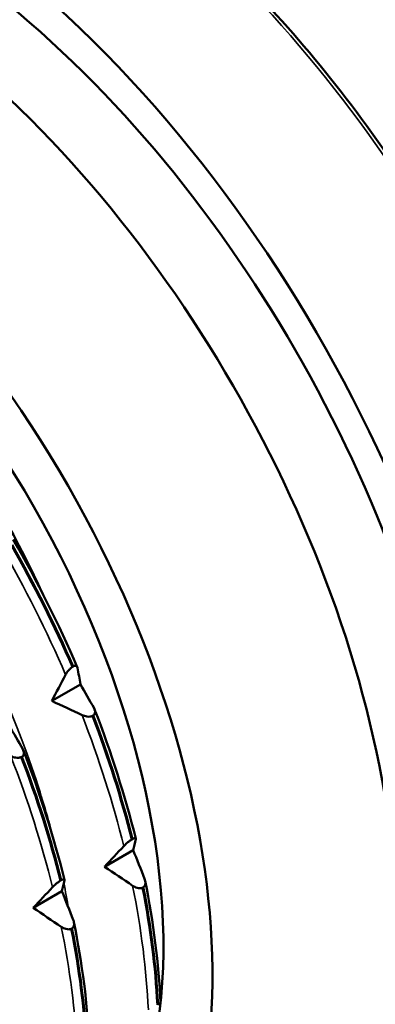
# Model space of a CAD drawing. Header units: millimetres. Extents: x 61 to 380, y 52 to 244.
# Tile 21 of 28: x 317.12 to 323.53, y 96.61 to 114.36. Entities that reach past the tile are written whole.
import ezdxf

# ---------------------------------------------------------------- set-up
doc = ezdxf.new("R2010")
doc.units = ezdxf.units.MM
doc.layers.add('Видимые тонкие (ГОСТ)', color=7, linetype='Continuous', lineweight=35)
doc.layers.add('Видимый контур (ГОСТ)', color=7, linetype='Continuous', lineweight=50)

msp = doc.modelspace()

# ---------------------------------------------------------------- linework, layer by layer
at = {"layer": 'Видимые тонкие (ГОСТ)'}
msp.add_ellipse((317.134, 105.547), major_axis=(7.75, -13.423), ratio=0.57735, start_param=0, end_param=3.141593, dxfattribs=at)
msp.add_open_spline([(312.514, 108.526), (312.727, 108.319), (312.936, 108.104), (313.142, 107.882), (315.019, 105.854), (316.565, 103.234), (317.42, 100.655), (317.55, 100.262), (317.664, 99.872), (317.762, 99.485)], degree=3, knots=[27.0670919, 27.0670919, 27.0670919, 27.0670919, 27.1459139, 27.1459139, 27.1459139, 27.8642878, 27.8642878, 27.8642878, 27.973481, 27.973481, 27.973481, 27.973481], dxfattribs=at)
for points in [[(316.782, 104.879), (317.22, 104.121), (317.613, 103.34), (317.952, 102.552)], [(318.249, 101.826), (318.556, 101.035), (318.808, 100.241), (319, 99.461)], [(316.965, 101.085), (317.272, 100.293), (317.523, 99.5), (317.716, 98.72)], [(317.918, 98.802), (317.95, 98.648), (317.979, 98.493), (318.005, 98.34)], [(319.16, 98.749), (319.315, 97.979), (319.41, 97.228), (319.443, 96.51)], [(317.875, 98.008), (318.031, 97.238), (318.126, 96.486), (318.158, 95.768)]]:
    msp.add_open_spline(points, degree=3, dxfattribs=at)
at = {"layer": 'Видимый контур (ГОСТ)'}
for p, q in [((318.075, 102.695), (318.087, 102.702)), ((317.704, 102.08), (318.22, 102.378)), ((318.45, 101.816), (318.438, 101.809)), ((317.165, 101.075), (317.153, 101.068)), ((319.144, 99.582), (319.156, 99.589)), ((318.655, 99.092), (319.17, 99.39)), ((317.86, 98.841), (317.872, 98.848)), ((319.351, 98.72), (319.339, 98.713)), ((317.37, 98.351), (317.886, 98.648)), ((318.067, 97.979), (318.055, 97.972)), ((319.606, 96.604), (319.618, 96.611)), ((319.618, 96.611), (319.664, 96.638))]:
    msp.add_line(p, q, dxfattribs=at)
for centre, major_axis, start_param, end_param in [((314.765, 104.179), (7.75, -13.423), 5.730321, 9.987898), ((314.765, 104.179), (7.325, -12.687), 6.002153, 9.70581), ((313.846, 103.648), (7.125, -12.341), 5.945339, 9.762625), ((319.213, 106.747), (7.225, -12.514), 0.123388, 2.054726), ((311.583, 102.342), (6.375, -11.042), 0.071478, 3.158847), ((311.583, 102.342), (-5.75, 9.959), 3.76829, 5.639651)]:
    msp.add_ellipse(centre, major_axis=major_axis, ratio=0.57735, start_param=start_param, end_param=end_param, dxfattribs=at)
for points, knots in [([(324.884, 92.123), (325.711, 92.601), (326.406, 93.305), (327.468, 95.097), (327.831, 96.19), (328.189, 98.659), (328.18, 100.038), (327.788, 102.935), (327.404, 104.452), (326.303, 107.473), (325.587, 108.975), (323.892, 111.812), (322.914, 113.148), (320.796, 115.518), (319.656, 116.552), (317.325, 118.215), (316.135, 118.842), (313.825, 119.623), (312.705, 119.777), (310.842, 119.605), (310.069, 119.365), (309.384, 118.97)], [3.926991, 3.926991, 3.926991, 3.926991, 4.240944, 4.240944, 4.559126, 4.559126, 4.880513, 4.880513, 5.202093, 5.202093, 5.523395, 5.523395, 5.844596, 5.844596, 6.165936, 6.165936, 6.487552, 6.487552, 6.808722, 6.808722, 7.068583, 7.068583, 7.068583, 7.068583]), ([(317.952, 102.552), (317.959, 102.565), (317.966, 102.577), (317.983, 102.602), (317.992, 102.614), (318.013, 102.641), (318.026, 102.655), (318.051, 102.678), (318.063, 102.688), (318.075, 102.695)], [-0.02001764, -0.02001764, -0.02001764, -0.02001764, -0.01517559, -0.01517559, -0.01064091, -0.01064091, -0.00496205, -0.00496205, 0, 0, 0, 0]), ([(318.087, 102.702), (318.093, 102.705), (318.099, 102.708), (318.111, 102.712), (318.116, 102.713), (318.132, 102.715), (318.14, 102.713), (318.158, 102.703), (318.164, 102.692), (318.167, 102.676)], [-0.02234974, -0.02234974, -0.02234974, -0.02234974, -0.0193503, -0.0193503, -0.01627138, -0.01627138, -0.00971082, -0.00971082, 0, 0, 0, 0]), ([(318.464, 101.95), (318.471, 101.939), (318.476, 101.927), (318.483, 101.904), (318.484, 101.893), (318.484, 101.868), (318.481, 101.855), (318.469, 101.833), (318.461, 101.824), (318.45, 101.816)], [-0.02001764, -0.02001764, -0.02001764, -0.02001764, -0.01517559, -0.01517559, -0.01064091, -0.01064091, -0.00496205, -0.00496205, 0, 0, 0, 0]), ([(318.438, 101.809), (318.431, 101.806), (318.424, 101.804), (318.408, 101.799), (318.4, 101.798), (318.374, 101.795), (318.355, 101.796), (318.308, 101.803), (318.278, 101.813), (318.249, 101.826)], [-0.02234974, -0.02234974, -0.02234974, -0.02234974, -0.0193503, -0.0193503, -0.01627138, -0.01627138, -0.00971082, -0.00971082, 0, 0, 0, 0]), ([(317.18, 101.209), (317.187, 101.197), (317.192, 101.185), (317.199, 101.163), (317.2, 101.151), (317.2, 101.127), (317.197, 101.114), (317.185, 101.091), (317.176, 101.082), (317.165, 101.075)], [-0.02001764, -0.02001764, -0.02001764, -0.02001764, -0.01517559, -0.01517559, -0.01064091, -0.01064091, -0.00496205, -0.00496205, 0, 0, 0, 0]), ([(317.153, 101.068), (317.147, 101.065), (317.14, 101.062), (317.124, 101.058), (317.116, 101.056), (317.09, 101.054), (317.07, 101.055), (317.023, 101.062), (316.994, 101.071), (316.965, 101.085)], [-0.02234974, -0.02234974, -0.02234974, -0.02234974, -0.0193503, -0.0193503, -0.01627138, -0.01627138, -0.00971082, -0.00971082, 0, 0, 0, 0]), ([(319, 99.461), (319.009, 99.471), (319.019, 99.482), (319.04, 99.502), (319.051, 99.512), (319.077, 99.534), (319.091, 99.546), (319.12, 99.566), (319.132, 99.575), (319.144, 99.582)], [-0.02001764, -0.02001764, -0.02001764, -0.02001764, -0.01517559, -0.01517559, -0.01064091, -0.01064091, -0.00496205, -0.00496205, 0, 0, 0, 0]), ([(319.156, 99.589), (319.162, 99.593), (319.168, 99.595), (319.179, 99.6), (319.183, 99.602), (319.197, 99.606), (319.204, 99.606), (319.215, 99.602), (319.217, 99.596), (319.215, 99.586)], [-0.02234974, -0.02234974, -0.02234974, -0.02234974, -0.0193503, -0.0193503, -0.01627138, -0.01627138, -0.00971082, -0.00971082, 0, 0, 0, 0]), ([(319.375, 98.873), (319.38, 98.859), (319.384, 98.845), (319.389, 98.818), (319.39, 98.805), (319.388, 98.777), (319.384, 98.762), (319.371, 98.737), (319.362, 98.728), (319.351, 98.72)], [-0.02001764, -0.02001764, -0.02001764, -0.02001764, -0.01517559, -0.01517559, -0.01064091, -0.01064091, -0.00496205, -0.00496205, 0, 0, 0, 0]), ([(317.716, 98.72), (317.725, 98.73), (317.735, 98.74), (317.756, 98.76), (317.767, 98.77), (317.792, 98.792), (317.807, 98.804), (317.835, 98.825), (317.848, 98.834), (317.86, 98.841)], [-0.02001764, -0.02001764, -0.02001764, -0.02001764, -0.01517559, -0.01517559, -0.01064091, -0.01064091, -0.00496205, -0.00496205, 0, 0, 0, 0]), ([(317.872, 98.848), (317.878, 98.851), (317.884, 98.854), (317.894, 98.859), (317.899, 98.86), (317.913, 98.864), (317.919, 98.865), (317.931, 98.861), (317.933, 98.854), (317.931, 98.844)], [-0.02234974, -0.02234974, -0.02234974, -0.02234974, -0.0193503, -0.0193503, -0.01627138, -0.01627138, -0.00971082, -0.00971082, 0, 0, 0, 0]), ([(319.339, 98.713), (319.333, 98.71), (319.326, 98.707), (319.311, 98.704), (319.303, 98.703), (319.277, 98.702), (319.259, 98.705), (319.214, 98.718), (319.186, 98.731), (319.16, 98.749)], [-0.02234974, -0.02234974, -0.02234974, -0.02234974, -0.0193503, -0.0193503, -0.01627138, -0.01627138, -0.00971082, -0.00971082, 0, 0, 0, 0]), ([(318.055, 97.972), (318.048, 97.968), (318.041, 97.966), (318.026, 97.963), (318.018, 97.962), (317.993, 97.961), (317.975, 97.964), (317.93, 97.976), (317.902, 97.99), (317.875, 98.008)], [-0.02234974, -0.02234974, -0.02234974, -0.02234974, -0.0193503, -0.0193503, -0.01627138, -0.01627138, -0.00971082, -0.00971082, 0, 0, 0, 0]), ([(318.091, 98.132), (318.096, 98.118), (318.1, 98.104), (318.105, 98.077), (318.106, 98.064), (318.104, 98.035), (318.1, 98.02), (318.087, 97.996), (318.078, 97.986), (318.067, 97.979)], [-0.02001764, -0.02001764, -0.02001764, -0.02001764, -0.01517559, -0.01517559, -0.01064091, -0.01064091, -0.00496205, -0.00496205, 0, 0, 0, 0])]:
    msp.add_open_spline(points, degree=3, knots=knots, dxfattribs=at)
for points in [[(316.735, 105.578), (316.959, 105.176), (317.245, 104.643), (317.545, 104)], [(317.008, 104.987), (317.439, 104.24), (317.828, 103.467), (318.163, 102.69)], [(316.974, 104.887), (317.383, 104.172), (317.752, 103.437), (318.075, 102.695)], [(318.087, 102.702), (317.764, 103.444), (317.395, 104.179), (316.986, 104.894)], [(318.167, 102.676), (318.185, 102.577), (318.203, 102.478), (318.22, 102.378)], [(317.704, 102.08), (317.786, 102.237), (317.869, 102.395), (317.952, 102.552)], [(318.218, 102.389), (318.221, 102.382), (318.223, 102.375), (318.226, 102.368)], [(318.22, 102.378), (318.302, 102.235), (318.384, 102.093), (318.464, 101.95)], [(318.249, 101.826), (318.067, 101.91), (317.885, 101.995), (317.704, 102.08)], [(318.475, 101.927), (318.776, 101.149), (319.025, 100.365), (319.215, 99.597)], [(318.438, 101.809), (318.723, 101.064), (318.96, 100.318), (319.144, 99.582)], [(319.156, 99.589), (318.972, 100.324), (318.735, 101.071), (318.45, 101.816)], [(316.936, 101.636), (317.018, 101.494), (317.1, 101.351), (317.18, 101.209)], [(317.191, 101.185), (317.492, 100.407), (317.741, 99.623), (317.931, 98.855)], [(317.153, 101.068), (317.439, 100.323), (317.676, 99.576), (317.86, 98.841)], [(317.872, 98.848), (317.688, 99.583), (317.451, 100.33), (317.165, 101.075)], [(319.215, 99.586), (319.201, 99.521), (319.186, 99.456), (319.17, 99.39)], [(318.655, 99.092), (318.769, 99.215), (318.884, 99.338), (319, 99.461)], [(319.17, 99.39), (319.239, 99.218), (319.308, 99.045), (319.375, 98.873)], [(319.16, 98.749), (318.991, 98.863), (318.823, 98.977), (318.655, 99.092)], [(317.37, 98.351), (317.485, 98.474), (317.6, 98.597), (317.716, 98.72)], [(317.931, 98.844), (317.917, 98.78), (317.902, 98.714), (317.886, 98.648)], [(319.339, 98.713), (319.482, 97.989), (319.571, 97.282), (319.606, 96.604)], [(319.618, 96.611), (319.583, 97.289), (319.494, 97.996), (319.351, 98.72)], [(319.386, 98.835), (319.537, 98.082), (319.63, 97.343), (319.664, 96.638)], [(317.886, 98.648), (317.955, 98.476), (318.023, 98.304), (318.091, 98.132)], [(317.875, 98.008), (317.707, 98.121), (317.538, 98.236), (317.37, 98.351)], [(318.333, 95.869), (318.299, 96.547), (318.21, 97.255), (318.067, 97.979)], [(318.102, 98.094), (318.253, 97.341), (318.346, 96.601), (318.38, 95.896)], [(318.055, 97.972), (318.198, 97.248), (318.287, 96.54), (318.321, 95.863)]]:
    msp.add_open_spline(points, degree=3, dxfattribs=at)

doc.saveas('drawing.dxf')
